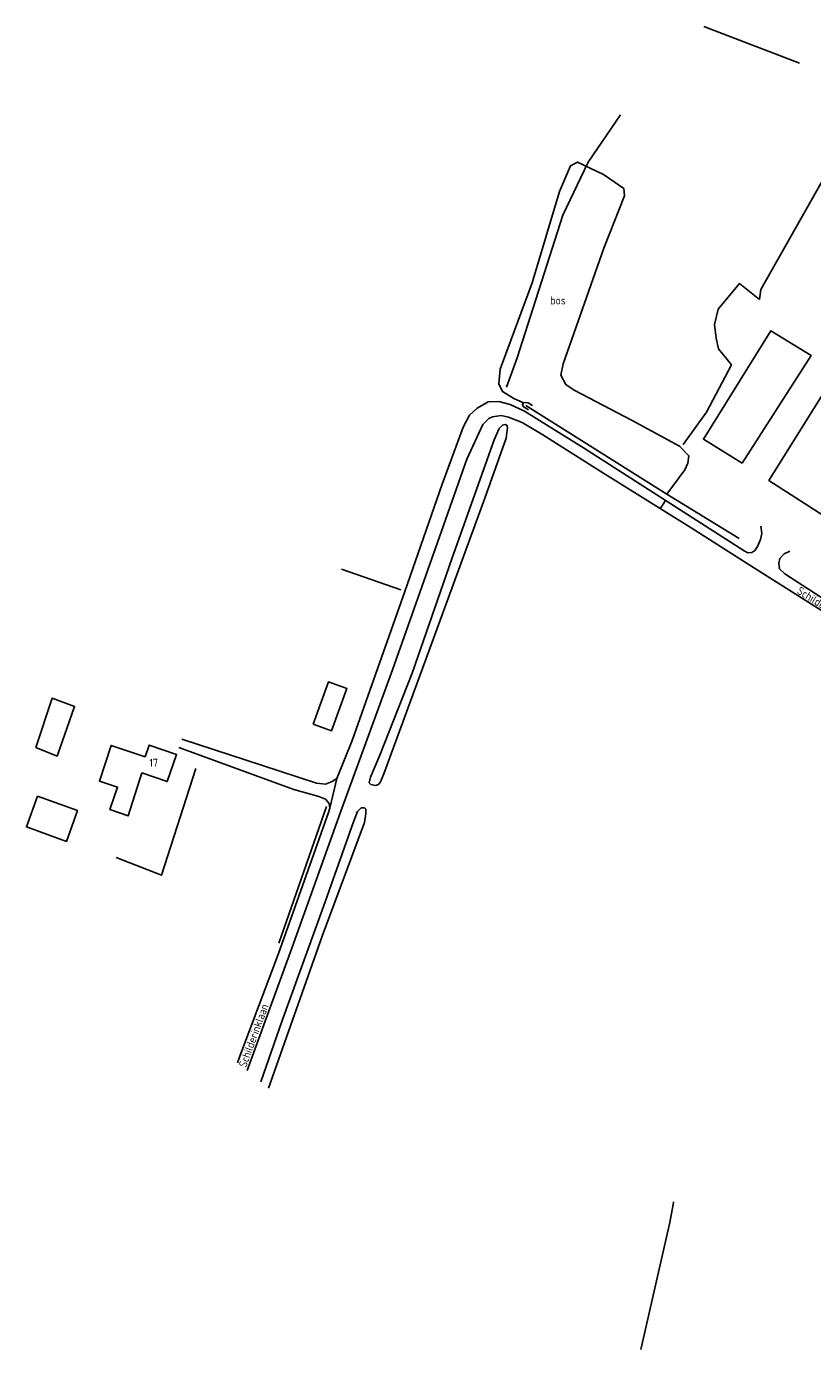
# Model space of a CAD drawing. Header units: metres. Extents: x 226218 to 240385, y 439369 to 449677.
# Tile 1 of 256: x 226668 to 226912, y 439512 to 439923. Entities that reach past the tile are written whole.
import ezdxf

# ---------------------------------------------------------------- set-up
doc = ezdxf.new("R2010")
doc.units = ezdxf.units.M
doc.header["$MEASUREMENT"] = 0
for name, color, linetype in [('CULTUURAANDUIDING', 253, 'Continuous'), ('DAKRAND', 4, 'Continuous'), ('DAKRAND-BYG', 4, 'Continuous'), ('HEG', 253, 'Continuous'), ('HEK', 253, 'Continuous'), ('HOOFDGEBOUW', 4, 'Continuous'), ('HOUTWAL', 253, 'Continuous'), ('HUISNUMMER', 253, 'Continuous'), ('INSTEEKSLOOT', 153, 'Continuous'), ('KANTVERH', 253, 'Continuous'), ('MIDSLTGREPPEL', 253, 'Continuous'), ('OVLIJNOBJ', 253, 'Continuous'), ('RASTER', 253, 'Continuous'), ('STRAATNAAM', 253, 'Continuous')]:
    doc.layers.add(name, color=color, linetype=linetype)
doc.styles.get("Standard").update_dxf_attribs({"font": 'iso.shx'})

msp = doc.modelspace()

# ---------------------------------------------------------------- linework, layer by layer
at = {"layer": 'DAKRAND'}
for points in [[(226925.28, 439775.8), (226947.13, 439811.04), (226925.44, 439824.66), (226898.88, 439782.16), (226920.03, 439768.53), (226920.69, 439769.57), (226920.7, 439769.56)], [(226704.23, 439691.27), (226699.98, 439677.92), (226694.28, 439679.88), (226696.69, 439686.89), (226691.04, 439688.76), (226694.67, 439699.84), (226705.27, 439696.27)]]:
    msp.add_lwpolyline(points, dxfattribs=at)
at = {"layer": 'DAKRAND-BYG'}
msp.add_line((226671.24, 439699.14), (226677.88, 439696.51), dxfattribs=at)
for points in [[(226890.62, 439787.53), (226878.57, 439794.92), (226899.5, 439828.65), (226911.98, 439820.98), (226890.62, 439787.53)], [(226757.38, 439706.41), (226763.05, 439704.37), (226767.87, 439717.53), (226762.13, 439719.56), (226757.38, 439706.41)], [(226671.24, 439699.14), (226676.36, 439714.53), (226683.3, 439711.92), (226677.88, 439696.51)], [(226671.83, 439684.08), (226684.22, 439679.61), (226680.77, 439670.03), (226668.38, 439674.5), (226671.83, 439684.08)]]:
    msp.add_lwpolyline(points, dxfattribs=at)
at = {"layer": 'HEG'}
msp.add_lwpolyline([(226720.95, 439692.62), (226710.34, 439659.52), (226696.24, 439665)], dxfattribs=at)
at = {"layer": 'HEK'}
msp.add_lwpolyline([(226872.25, 439793.33), (226879.56, 439803.33), (226887.24, 439818.05), (226883.3, 439823.01), (226882.48, 439826.3), (226882, 439830.62), (226883.12, 439835.33), (226889.75, 439843.32), (226895.94, 439838.35)], dxfattribs=at)
at = {"layer": 'HOOFDGEBOUW'}
msp.add_lwpolyline([(226705.27, 439696.27), (226706.51, 439699.93), (226714.98, 439697.05), (226712.1, 439688.59), (226704.23, 439691.27)], dxfattribs=at)
at = {"layer": 'HOUTWAL'}
for p, q in [((226908.41, 439911.8), (226878.72, 439923.17)), ((226761.52, 439680.88), (226746.76, 439638.35))]:
    msp.add_line(p, q, dxfattribs=at)
at = {"layer": 'INSTEEKSLOOT'}
for points in [[(226825.45, 439805.45), (226824.18, 439806.21), (226823.38, 439806.38), (226822.75, 439806.24), (226822.37, 439805.72), (226822.65, 439805.16), (226824.25, 439804.12)], [(226779.32, 439690.96), (226778.31, 439688.55), (226777.64, 439687.64), (226776.72, 439687.38), (226775.31, 439687.7), (226774.83, 439688.19), (226775.2, 439689.97), (226778.12, 439696.8), (226788.13, 439722.27), (226800.49, 439757.8), (226813.57, 439794.76), (226815.14, 439798.31), (226816.16, 439799.32), (226817.05, 439799.53), (226817.56, 439799.27), (226817.76, 439798.57), (226817.31, 439795.3), (226810.68, 439776.63), (226794.77, 439733.02), (226779.32, 439690.96)], [(226741.11, 439595.36), (226747.64, 439614.05), (226760.63, 439649.84), (226769.96, 439676.08), (226771.17, 439679.26), (226772.26, 439680.4), (226773.29, 439680.41), (226773.8, 439680.02), (226773.73, 439678.65), (226773.29, 439675.93), (226760.21, 439640.62), (226743.53, 439593.38)]]:
    msp.add_lwpolyline(points, dxfattribs=at)
at = {"layer": 'KANTVERH'}
for p, q in [((226866.8, 439775.95), (226865.18, 439773.34)), ((226764.75, 439689.5), (226762.52, 439680.38))]:
    msp.add_line(p, q, dxfattribs=at)
for points in [[(226716.6, 439701.79), (226741.31, 439693.67), (226758.43, 439688.05), (226761.2, 439687.76), (226763.25, 439688.62), (226764.75, 439689.5), (226769.53, 439701.31), (226785.84, 439747.61), (226797.5, 439781.02), (226803.98, 439798.66), (226805.94, 439802.41), (226808.29, 439804.58), (226811.77, 439806.53), (226815.09, 439806.71), (226818.53, 439805.74), (226822.97, 439803.7), (226841.38, 439792.26), (226891.26, 439760.25), (226892.39, 439759.69), (226893.56, 439759.78), (226894.58, 439760.35), (226895.41, 439761.66), (226896.33, 439763.76), (226896.72, 439765.68), (226896.37, 439767.97)], [(227083.12, 439636.7), (227055.62, 439654.06), (227022.75, 439674.84), (226984.67, 439698.77), (226951.23, 439719.54), (226918.07, 439740.03), (226893.25, 439755.59), (226874.72, 439767.38), (226846.17, 439785.2), (226828.72, 439796.33), (226822.27, 439800.16), (226818.09, 439801.85), (226815.77, 439802.27), (226813.11, 439801.87), (226811.96, 439801.4), (226810.1, 439799.48), (226805.16, 439788.72), (226797.25, 439766.4), (226781.98, 439723.33)], [(226905.42, 439760.13), (226903.61, 439759.39), (226902.27, 439757.93), (226902.03, 439756.4), (226902.23, 439754.66), (226903.88, 439753.13), (226920.62, 439742.23), (226921.57, 439741.62), (226966.08, 439713.87), (227013.97, 439684.09), (227076.83, 439644.37), (227142.93, 439602.88), (227192.45, 439572.32), (227196.42, 439569.81), (227198.47, 439568.82), (227200.7, 439568.77), (227202.78, 439569.3), (227204.47, 439570.03), (227207.28, 439571.71)], [(226781.98, 439723.33), (226765.93, 439679.1), (226750.74, 439636.88), (226736.86, 439598.86)], [(226733.94, 439601.25), (226734.66, 439603.27), (226746.6, 439635.22), (226762.12, 439678.96), (226762.52, 439680.38), (226762.38, 439681.78), (226761.19, 439683.18), (226759.19, 439683.96), (226751.42, 439686.11), (226715.7, 439699.14)]]:
    msp.add_lwpolyline(points, dxfattribs=at)
at = {"layer": 'MIDSLTGREPPEL'}
msp.add_line((226766.18, 439754.59), (226784.6, 439748.13), dxfattribs=at)
for points in [[(226852.85, 439895.74), (226842.81, 439881.02), (226834.87, 439864.55), (226820.71, 439820.28), (226817.42, 439811.16)], [(226889.63, 439764.07), (226867.17, 439777.92), (226823.43, 439805.44)], [(226869.23, 439558.08), (226869.21, 439557.24), (226868.12, 439551.65), (226859.15, 439512.16)]]:
    msp.add_lwpolyline(points, dxfattribs=at)
at = {"layer": 'OVLIJNOBJ'}
msp.add_lwpolyline([(226867.17, 439777.92), (226872.8, 439785.4), (226873.75, 439787.47), (226874.08, 439789.8), (226871.15, 439792.83), (226856.47, 439800.8), (226838.44, 439810.23), (226835.88, 439811.9), (226834.26, 439814.89), (226834.97, 439818.37), (226847.6, 439854.28), (226854.11, 439870.56), (226853.81, 439872.87), (226847.5, 439877.14), (226839.49, 439881.04), (226837.25, 439879.9), (226833.93, 439871.92), (226825.44, 439843.57), (226815.43, 439816.69), (226815.04, 439812.18), (226816.22, 439809.76), (226819.74, 439807.6), (226822.75, 439806.24)], dxfattribs=at)
at = {"layer": 'RASTER'}
msp.add_lwpolyline([(226895.94, 439838.35), (226896.39, 439841.47), (226931.85, 439904.22), (226967.6, 439890.41), (226971.36, 439887.96)], dxfattribs=at)

# ---------------------------------------------------------------- texts
at = {"layer": 'CULTUURAANDUIDING'}
msp.add_text('bos', height=2.5, dxfattribs=at).set_placement((226831.02, 439836.83))
at = {"layer": 'HUISNUMMER'}
msp.add_text('17', height=2.5, dxfattribs=at).set_placement((226706.51, 439693.18))
at = {"layer": 'STRAATNAAM'}
for rotation, p in [(327.9946, (226907.36, 439747.2)), (70.061, (226736.58, 439599.59))]:
    msp.add_text('Schilderinklaan', height=2.5, rotation=rotation, dxfattribs=at).set_placement(p)

doc.saveas('drawing.dxf')
